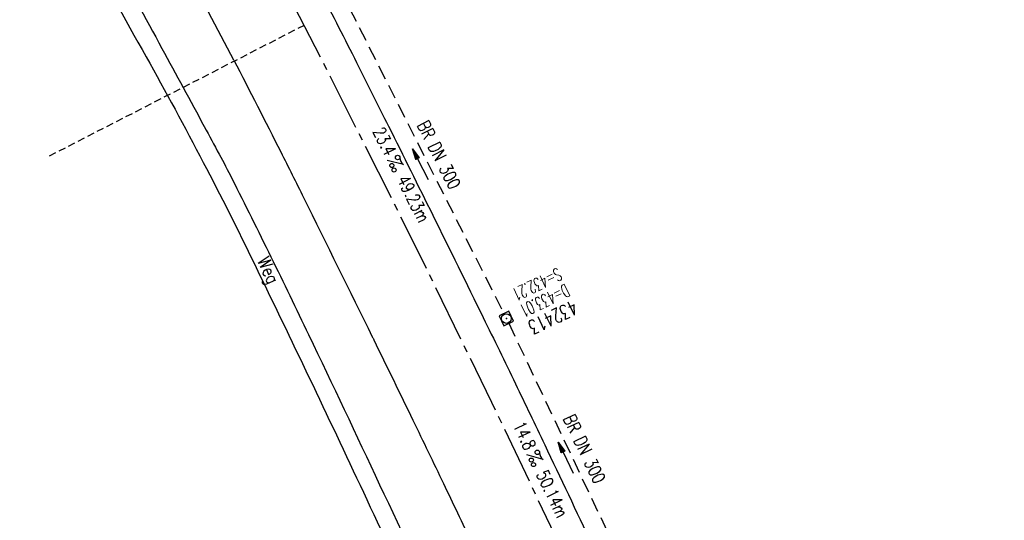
# Model space of a CAD drawing. Extents: x 454519 to 459636, y 422856 to 428936.
# Tile 40 of 82: x 455798 to 455936, y 426912 to 426982. Entities that reach past the tile are written whole.
import ezdxf
from ezdxf.enums import TextEntityAlignment as Align

# ---------------------------------------------------------------- set-up
doc = ezdxf.new("R2010")
doc.units = 0
doc.header["$LTSCALE"] = 2
doc.header["$MEASUREMENT"] = 0
for name, pattern in [('ACHSE', [5.5, 4, -0.5, 0.5, -0.5]), ('AUSGEZOGEN', [0]), ('GESTRICH-X2', [1.5, 1, -0.5]), ('GESTRICHELT', [0.75, 0.5, -0.25])]:
    doc.linetypes.add(name, pattern=pattern)
doc.layers.get('0').update_dxf_attribs({"linetype": 'CONTINUOUS'})
for name, color, linetype in [('ACHSETOP', 1, 'ACHSE'), ('FBR', 8, 'CONTINUOUS'), ('HEKTOM', 1, 'GESTRICHELT'), ('KANAL', 7, 'GESTRICH-X2'), ('PFEIL', 7, 'CONTINUOUS'), ('RINNE', 8, 'CONTINUOUS'), ('SCHACHTNR', 6, 'CONTINUOUS'), ('SCHRIFT', 7, 'AUSGEZOGEN'), ('SCHSYMBOL', 7, 'CONTINUOUS'), ('TEXTO', 4, 'CONTINUOUS'), ('TEXTU', 4, 'CONTINUOUS'), ('WEG', 8, 'AUSGEZOGEN')]:
    doc.layers.add(name, color=color, linetype=linetype)
doc.styles.add('ROMANS', font='romans.shx', dxfattribs={"width": 0.8})
pattern_1 = [(3.773975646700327, (455992.015078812, 426960.8069440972), (-0.06582068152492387, 0.9978314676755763), [])]

# ---------------------------------------------------------------- blocks, each defined once
blk = doc.blocks.new('PROM')
blk.add_line((1.566024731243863, 1.817237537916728), (0.0190527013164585, 0.0153243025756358))
for centre, radius in [((0.3173753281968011, 1.509743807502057), 0.3170057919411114), ((0.9430842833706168, 0.2908182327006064), 0.2830165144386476), ((1.644538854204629, 0.287494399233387), 0.2830165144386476)]:
    blk.add_circle(centre, radius)
blk.add_arc((0.9918717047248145, 2.681739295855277), 1.033048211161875, 239.1413865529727, 303.3549228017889)
blk = doc.blocks.new('PFEIL2')
at = {"color": 0}
for p, q in [((0.8796887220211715, 0.0024565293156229), (-2.401395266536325, -0.0115320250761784)), ((0.8808543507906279, -0.2709205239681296), (0.8785230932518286, 0.2758335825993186)), ((0.8785230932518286, 0.2758335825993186), (2.429089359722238, 0.0090619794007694)), ((0.9110887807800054, 0.2702307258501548), (0.8785706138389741, 0.2646884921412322)), ((0.9651190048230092, 0.2609349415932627), (0.8786494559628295, 0.2461975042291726)), ((1.019149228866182, 0.2516391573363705), (0.8787282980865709, 0.2277065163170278)), ((1.073179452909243, 0.24234337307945), (0.8788071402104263, 0.2092155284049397)), ((1.127209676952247, 0.2330475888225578), (0.8788859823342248, 0.1907245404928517)), ((1.181239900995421, 0.2237518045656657), (0.8789648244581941, 0.1722335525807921)), ((1.235270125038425, 0.2144560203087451), (0.8790436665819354, 0.1537425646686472)), ((1.289300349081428, 0.2051602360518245), (0.8791225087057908, 0.1352515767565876)), ((1.34333057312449, 0.195864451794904), (0.8792013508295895, 0.1167605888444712)), ((1.397360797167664, 0.1865686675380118), (0.8792801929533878, 0.0982696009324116)), ((1.451391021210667, 0.1772728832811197), (0.8793590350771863, 0.0797786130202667)), ((1.505421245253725, 0.1679770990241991), (0.8794378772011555, 0.0612876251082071)), ((1.559451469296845, 0.1586813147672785), (0.8795167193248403, 0.0427966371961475)), ((1.613481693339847, 0.1493855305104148), (0.8795955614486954, 0.024305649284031)), ((1.66751191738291, 0.140089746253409), (0.8796744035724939, 0.005814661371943)), ((1.721542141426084, 0.1307939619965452), (0.8797532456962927, -0.0126763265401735)), ((1.775572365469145, 0.1214981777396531), (0.8798320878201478, -0.0311673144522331)), ((1.829602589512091, 0.1122023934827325), (0.8799109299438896, -0.0496583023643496)), ((1.883632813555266, 0.1029066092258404), (0.8799897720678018, -0.0681492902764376)), ((1.937663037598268, 0.0936108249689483), (0.8800686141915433, -0.08664027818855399)), ((1.991693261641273, 0.0843150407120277), (0.8801474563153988, -0.105131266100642)), ((2.045723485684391, 0.0750192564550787), (0.8802262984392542, -0.1236222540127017)), ((2.099753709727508, 0.0657234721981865), (0.8803051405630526, -0.1421132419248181)), ((2.153783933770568, 0.056427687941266), (0.8803839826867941, -0.1606042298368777)), ((2.207814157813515, 0.0471319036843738), (0.8804628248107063, -0.1790952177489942)), ((2.261844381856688, 0.0378361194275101), (0.8805416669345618, -0.1975862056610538)), ((2.315874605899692, 0.0285403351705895), (0.8806205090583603, -0.2160771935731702)), ((2.36990482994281, 0.0192445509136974), (0.8806993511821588, -0.2345681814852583)), ((2.423935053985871, 0.009948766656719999), (0.8807781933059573, -0.2530591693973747)), ((2.429089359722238, 0.0090619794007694), (0.8808543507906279, -0.2709205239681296))]:
    blk.add_line(p, q, dxfattribs=at)
blk = doc.blocks.new('20')
blk.add_lwpolyline([(-0.7540238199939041, -0.7510624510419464), (0.7541923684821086, -0.7510624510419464), (0.7541923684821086, 0.7497802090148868), (-0.7540238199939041, 0.7497802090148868)], close=True)
blk.add_circle((0, 0), 0.675503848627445)
blk.add_point((0, 0))

msp = doc.modelspace()

# ---------------------------------------------------------------- hatches: boundary and pattern name
at = {"layer": 'RINNE'}
h = msp.add_hatch(dxfattribs=at)
h.set_pattern_fill('_USER', color=256, angle=45, pattern_type=0)
h.set_pattern_definition(pattern_1)
edge = h.paths.add_edge_path()
edge.add_arc((456706.4411801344, 427762.6067025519), 1073.912395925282, 228.1096512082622, 228.1470441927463)
edge.add_arc((456678.3279720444, 427731.2222189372), 1031.7776325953, 228.1470442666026, 228.7443340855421)
edge.add_arc((456817.1179151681, 427889.450250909), 1242.250334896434, 228.7443340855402, 229.2591103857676)
edge.add_arc((456655.3540386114, 427701.6536522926), 994.3892564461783, 229.2591103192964, 229.8344777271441)
edge.add_arc((456546.6304406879, 427572.8394985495), 825.8250047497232, 229.8344777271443, 230.5237640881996)
edge.add_arc((456558.4786236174, 427587.2246473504), 844.4613119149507, 230.5237641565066, 231.2054021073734)
edge.add_arc((456542.6020572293, 427567.4743682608), 819.1208524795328, 231.2054021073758, 231.9337716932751)
edge.add_arc((456729.1171736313, 427805.6348815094), 1121.624271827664, 231.9337716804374, 232.5562171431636)
edge.add_arc((456934.778702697, 428074.2034105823), 1459.892980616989, 232.5562171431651, 233.1286341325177)
edge.add_arc((456379.8464456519, 427334.3332336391), 535.0374845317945, 233.1286341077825, 234.0741831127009)
edge.add_arc((457408.1106984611, 428753.4778926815), 2287.549663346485, 234.0741831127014, 234.3800631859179)
edge.add_arc((456866.2793526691, 427997.2119791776), 1357.216744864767, 234.3800631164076, 234.7771743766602)
edge.add_arc((464010.5409575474, 438116.287582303), 13744.15199700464, 234.7771743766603, 234.830846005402)
edge.add_arc((452553.3409649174, 421856.0940063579), 6147.085440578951, 54.750590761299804, 54.83084403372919, ccw=False)
edge.add_arc((450423.3889629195, 418842.2157004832), 9837.635260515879, 54.68319294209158, 54.75059076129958, ccw=False)
edge.add_arc((457138.5254113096, 428320.4463469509), 1778.298352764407, 234.6831918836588, 234.8417144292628)
edge.add_arc((456312.9742775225, 427148.3422582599), 344.6447442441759, 234.8417144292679, 235.0346464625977)
edge.add_arc((455651.1323267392, 426201.9165695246), 810.2389521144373, 54.90881386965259, 55.03464184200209, ccw=False)
edge.add_arc((626422.3025217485, 508282.4458920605), 188910.6484772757, 205.3823657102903, 205.3841142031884)
edge.add_arc((456954.5834788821, 427870.8300588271), 1333.102490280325, 205.3841352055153, 205.4049463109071)
edge.add_arc((458532.7138070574, 428620.3483963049), 3080.178067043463, 205.4049463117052, 205.4263619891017)
edge.add_arc((1550284.820349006, 947638.4946961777), 1211923.632914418, 205.4263799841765, 205.4274597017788)
edge.add_arc((477688.698213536, 437702.3092579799), 24280.01867683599, 205.427459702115, 205.4469566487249)
edge.add_arc((517203.975589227, 456505.2410412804), 68040.81608416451, 205.4469541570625, 205.4586010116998)
edge.add_arc((456349.458995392, 427533.0808383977), 641.5708607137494, 205.4586010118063, 206.274924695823)
edge.add_arc((456893.6314883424, 427801.7313742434), 1248.445487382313, 206.2749247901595, 206.8602051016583)
edge.add_arc((456329.0991548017, 427515.8206175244), 615.6408442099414, 206.8602051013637, 207.7298477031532)
edge.add_arc((456730.4794299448, 427726.8167759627), 1069.100328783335, 207.7298477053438, 208.389861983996)
edge.add_arc((456776.6581306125, 427751.7749475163), 1121.592068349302, 208.3898619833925, 208.9733635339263)
edge.add_arc((456927.9310900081, 427835.5350069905), 1294.50608110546, 208.973363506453, 209.516510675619)
edge.add_arc((456713.8403745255, 427714.3268531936), 1048.485246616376, 209.5165106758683, 210.1493311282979)
edge.add_arc((456739.9802721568, 427729.5097063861), 1078.714591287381, 210.1493311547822, 210.7732249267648)
edge.add_arc((456488.7789916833, 427579.9227502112), 786.347799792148, 210.7732249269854, 211.6209509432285)
edge.add_arc((456413.5991257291, 427533.6338834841), 698.0603633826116, 211.6209508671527, 212.5206615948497)
edge.add_arc((456509.21856517, 427594.5986720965), 811.4613450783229, 212.5206615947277, 213.2703081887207)
edge.add_arc((456783.2679333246, 427774.4122317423), 1139.235615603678, 213.2703081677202, 213.9030311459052)
edge.add_arc((456933.7785731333, 427875.562742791), 1320.577498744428, 213.9030311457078, 214.4647752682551)
edge.add_arc((456431.9996749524, 427531.1536705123), 711.9728062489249, 214.4647751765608, 215.2297269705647)
edge.add_arc((456476.0714290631, 427562.2771301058), 765.926390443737, 215.2297269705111, 215.9776623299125)
edge.add_arc((456765.3114316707, 427772.2500499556), 1123.34548083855, 215.9776622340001, 216.5953030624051)
edge.add_arc((456809.5369494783, 427805.0891933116), 1178.430013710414, 216.595303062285, 217.1637610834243)
edge.add_arc((456701.0629044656, 427722.8609933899), 1042.312067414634, 217.1637609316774, 217.7681853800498)
edge.add_arc((456604.7520500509, 427648.2402554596), 920.4759676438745, 217.7681853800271, 218.5206743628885)
edge.add_arc((456318.3035235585, 427420.220001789), 554.3530450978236, 218.5206743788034, 219.4901857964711)
edge.add_arc((456528.37406017, 427593.3283626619), 826.5590974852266, 219.4901857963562, 220.0808899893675)
edge.add_arc((457478.2647514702, 428392.6692785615), 2068.025257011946, 220.0808900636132, 220.4543903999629)
edge.add_arc((457304.0648032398, 428244.1281273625), 1839.092743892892, 220.4543903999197, 220.8877486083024)
edge.add_arc((456561.2622209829, 427600.9703044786), 856.5411364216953, 220.8877485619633, 221.5226725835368)
edge.add_arc((456315.6048677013, 427383.4576779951), 528.4264035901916, 221.52267258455, 222.5897953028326)
edge.add_arc((456489.1192784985, 427542.9553317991), 764.1099887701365, 222.5897952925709, 223.4773137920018)
edge.add_arc((456673.2338726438, 427717.5350610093), 1017.834772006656, 223.4773137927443, 224.0533764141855)
edge.add_arc((456818.2277706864, 427857.8153168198), 1219.581595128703, 224.053376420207, 224.5796562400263)
edge.add_arc((456792.9479339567, 427832.9037103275), 1184.089930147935, 224.5796562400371, 225.1708086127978)
edge.add_arc((456580.1694347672, 427618.852754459), 882.2745868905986, 225.1708085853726, 225.8556112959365)
edge.add_arc((456478.2524220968, 427513.8454629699), 735.9406921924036, 225.8556112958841, 226.718988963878)
edge.add_arc((456503.4554284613, 427540.6080077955), 772.7024295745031, 226.7189889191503, 227.5615890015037)
edge.add_arc((456706.4411788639, 427762.6067011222), 1073.512394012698, 227.5615890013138, 228.1470441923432)
edge.add_arc((456678.3279720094, 427731.2222188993), 1031.377632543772, 228.1470442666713, 228.7443340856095)
edge.add_arc((456817.1179151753, 427889.4502509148), 1241.850334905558, 228.7443340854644, 229.2591103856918)
edge.add_arc((456655.3540386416, 427701.6536523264), 993.9892564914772, 229.259110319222, 229.834477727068)
edge.add_arc((456546.630440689, 427572.8394985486), 825.4250047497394, 229.8344777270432, 230.5237640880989)
edge.add_arc((456558.478623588, 427587.2246473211), 844.0613118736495, 230.5237641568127, 231.2054021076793)
edge.add_arc((456542.6020572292, 427567.4743682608), 818.7208524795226, 231.2054021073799, 231.9337716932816)
edge.add_arc((456729.1171736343, 427805.6348815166), 1121.224271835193, 231.933771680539, 232.5562171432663)
edge.add_arc((456934.7787026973, 428074.2034105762), 1459.492980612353, 232.5562171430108, 233.1286341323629)
edge.add_arc((456379.84644566, 427334.333233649), 534.6374845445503, 233.1286341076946, 234.0741831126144)
edge.add_arc((457408.1106984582, 428753.4778926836), 2287.149663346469, 234.0741831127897, 234.3800631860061)
edge.add_arc((456866.2793527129, 427997.2119792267), 1356.816744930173, 234.3800631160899, 234.7771743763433)
edge.add_arc((464010.5409575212, 438116.2875823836), 13743.75199705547, 234.7771743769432, 234.8308460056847)
edge.add_arc((452553.3409592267, 421856.0939983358), 6147.485450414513, 54.75059076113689, 54.83084403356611, ccw=False)
edge.add_arc((450423.3889629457, 418842.2157005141), 9838.035260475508, 54.6831929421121, 54.7505907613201, ccw=False)
edge.add_arc((457138.52541285, 428320.4463491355), 1777.898355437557, 234.6831918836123, 234.8417144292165)
edge.add_arc((456312.974277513, 427148.3422582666), 344.2447442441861, 234.8417144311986, 235.034646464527)
edge.add_arc((455651.1323182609, 426201.9165575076), 810.6389668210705, 54.90881386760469, 55.03464183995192, ccw=False)
h = msp.add_hatch(dxfattribs=at)
h.set_pattern_fill('_USER', color=256, angle=45, pattern_type=0)
h.set_pattern_definition(pattern_1)
edge = h.paths.add_edge_path()
edge.add_arc((456706.4411801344, 427762.6067025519), 1073.912395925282, 228.1096512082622, 228.1470441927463)
edge.add_arc((456678.3279720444, 427731.2222189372), 1031.7776325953, 228.1470442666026, 228.7443340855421)
edge.add_arc((456817.1179151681, 427889.450250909), 1242.250334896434, 228.7443340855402, 229.2591103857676)
edge.add_arc((456655.3540386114, 427701.6536522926), 994.3892564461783, 229.2591103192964, 229.8344777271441)
edge.add_arc((456546.6304406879, 427572.8394985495), 825.8250047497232, 229.8344777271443, 230.5237640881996)
edge.add_arc((456558.4786236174, 427587.2246473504), 844.4613119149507, 230.5237641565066, 231.2054021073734)
edge.add_arc((456542.6020572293, 427567.4743682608), 819.1208524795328, 231.2054021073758, 231.9337716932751)
edge.add_arc((456729.1171736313, 427805.6348815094), 1121.624271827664, 231.9337716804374, 232.5562171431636)
edge.add_arc((456934.778702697, 428074.2034105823), 1459.892980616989, 232.5562171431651, 233.1286341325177)
edge.add_arc((456379.8464456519, 427334.3332336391), 535.0374845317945, 233.1286341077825, 234.0741831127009)
edge.add_arc((457408.1106984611, 428753.4778926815), 2287.549663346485, 234.0741831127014, 234.3800631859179)
edge.add_arc((456866.2793526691, 427997.2119791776), 1357.216744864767, 234.3800631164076, 234.7771743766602)
edge.add_arc((464010.5409575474, 438116.287582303), 13744.15199700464, 234.7771743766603, 234.830846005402)
edge.add_arc((452553.3409649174, 421856.0940063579), 6147.085440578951, 54.750590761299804, 54.83084403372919, ccw=False)
edge.add_arc((450423.3889629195, 418842.2157004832), 9837.635260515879, 54.68319294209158, 54.75059076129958, ccw=False)
edge.add_arc((457138.5254113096, 428320.4463469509), 1778.298352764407, 234.6831918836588, 234.8417144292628)
edge.add_arc((456312.9742775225, 427148.3422582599), 344.6447442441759, 234.8417144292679, 235.0346464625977)
edge.add_arc((455651.1323267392, 426201.9165695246), 810.2389521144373, 54.90881386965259, 55.03464184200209, ccw=False)
edge.add_arc((626422.3025217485, 508282.4458920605), 188910.6484772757, 205.3823657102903, 205.3841142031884)
edge.add_arc((456954.5834788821, 427870.8300588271), 1333.102490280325, 205.3841352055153, 205.4049463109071)
edge.add_arc((458532.7138070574, 428620.3483963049), 3080.178067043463, 205.4049463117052, 205.4263619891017)
edge.add_arc((1550284.820349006, 947638.4946961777), 1211923.632914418, 205.4263799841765, 205.4274597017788)
edge.add_arc((477688.698213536, 437702.3092579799), 24280.01867683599, 205.427459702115, 205.4469566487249)
edge.add_arc((517203.975589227, 456505.2410412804), 68040.81608416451, 205.4469541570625, 205.4586010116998)
edge.add_arc((456349.458995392, 427533.0808383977), 641.5708607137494, 205.4586010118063, 206.274924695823)
edge.add_arc((456893.6314883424, 427801.7313742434), 1248.445487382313, 206.2749247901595, 206.8602051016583)
edge.add_arc((456329.0991548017, 427515.8206175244), 615.6408442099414, 206.8602051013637, 207.7298477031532)
edge.add_arc((456730.4794299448, 427726.8167759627), 1069.100328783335, 207.7298477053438, 208.389861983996)
edge.add_arc((456776.6581306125, 427751.7749475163), 1121.592068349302, 208.3898619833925, 208.9733635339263)
edge.add_arc((456927.9310900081, 427835.5350069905), 1294.50608110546, 208.973363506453, 209.516510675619)
edge.add_arc((456713.8403745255, 427714.3268531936), 1048.485246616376, 209.5165106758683, 210.1493311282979)
edge.add_arc((456739.9802721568, 427729.5097063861), 1078.714591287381, 210.1493311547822, 210.7732249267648)
edge.add_arc((456488.7789916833, 427579.9227502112), 786.347799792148, 210.7732249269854, 211.6209509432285)
edge.add_arc((456413.5991257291, 427533.6338834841), 698.0603633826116, 211.6209508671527, 212.5206615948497)
edge.add_arc((456509.21856517, 427594.5986720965), 811.4613450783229, 212.5206615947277, 213.2703081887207)
edge.add_arc((456783.2679333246, 427774.4122317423), 1139.235615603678, 213.2703081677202, 213.9030311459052)
edge.add_arc((456933.7785731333, 427875.562742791), 1320.577498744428, 213.9030311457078, 214.4647752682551)
edge.add_arc((456431.9996749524, 427531.1536705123), 711.9728062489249, 214.4647751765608, 215.2297269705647)
edge.add_arc((456476.0714290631, 427562.2771301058), 765.926390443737, 215.2297269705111, 215.9776623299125)
edge.add_arc((456765.3114316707, 427772.2500499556), 1123.34548083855, 215.9776622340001, 216.5953030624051)
edge.add_arc((456809.5369494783, 427805.0891933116), 1178.430013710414, 216.595303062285, 217.1637610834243)
edge.add_arc((456701.0629044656, 427722.8609933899), 1042.312067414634, 217.1637609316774, 217.7681853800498)
edge.add_arc((456604.7520500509, 427648.2402554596), 920.4759676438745, 217.7681853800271, 218.5206743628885)
edge.add_arc((456318.3035235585, 427420.220001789), 554.3530450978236, 218.5206743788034, 219.4901857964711)
edge.add_arc((456528.37406017, 427593.3283626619), 826.5590974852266, 219.4901857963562, 220.0808899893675)
edge.add_arc((457478.2647514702, 428392.6692785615), 2068.025257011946, 220.0808900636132, 220.4543903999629)
edge.add_arc((457304.0648032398, 428244.1281273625), 1839.092743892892, 220.4543903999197, 220.8877486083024)
edge.add_arc((456561.2622209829, 427600.9703044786), 856.5411364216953, 220.8877485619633, 221.5226725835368)
edge.add_arc((456315.6048677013, 427383.4576779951), 528.4264035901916, 221.52267258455, 222.5897953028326)
edge.add_arc((456489.1192784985, 427542.9553317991), 764.1099887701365, 222.5897952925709, 223.4773137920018)
edge.add_arc((456673.2338726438, 427717.5350610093), 1017.834772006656, 223.4773137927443, 224.0533764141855)
edge.add_arc((456818.2277706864, 427857.8153168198), 1219.581595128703, 224.053376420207, 224.5796562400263)
edge.add_arc((456792.9479339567, 427832.9037103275), 1184.089930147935, 224.5796562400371, 225.1708086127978)
edge.add_arc((456580.1694347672, 427618.852754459), 882.2745868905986, 225.1708085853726, 225.8556112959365)
edge.add_arc((456478.2524220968, 427513.8454629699), 735.9406921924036, 225.8556112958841, 226.718988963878)
edge.add_arc((456503.4554284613, 427540.6080077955), 772.7024295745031, 226.7189889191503, 227.5615890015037)
edge.add_arc((456706.4411788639, 427762.6067011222), 1073.512394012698, 227.5615890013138, 228.1470441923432)
edge.add_arc((456678.3279720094, 427731.2222188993), 1031.377632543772, 228.1470442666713, 228.7443340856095)
edge.add_arc((456817.1179151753, 427889.4502509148), 1241.850334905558, 228.7443340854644, 229.2591103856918)
edge.add_arc((456655.3540386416, 427701.6536523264), 993.9892564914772, 229.259110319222, 229.834477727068)
edge.add_arc((456546.630440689, 427572.8394985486), 825.4250047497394, 229.8344777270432, 230.5237640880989)
edge.add_arc((456558.478623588, 427587.2246473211), 844.0613118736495, 230.5237641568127, 231.2054021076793)
edge.add_arc((456542.6020572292, 427567.4743682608), 818.7208524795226, 231.2054021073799, 231.9337716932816)
edge.add_arc((456729.1171736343, 427805.6348815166), 1121.224271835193, 231.933771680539, 232.5562171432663)
edge.add_arc((456934.7787026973, 428074.2034105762), 1459.492980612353, 232.5562171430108, 233.1286341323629)
edge.add_arc((456379.84644566, 427334.333233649), 534.6374845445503, 233.1286341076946, 234.0741831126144)
edge.add_arc((457408.1106984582, 428753.4778926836), 2287.149663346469, 234.0741831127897, 234.3800631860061)
edge.add_arc((456866.2793527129, 427997.2119792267), 1356.816744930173, 234.3800631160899, 234.7771743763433)
edge.add_arc((464010.5409575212, 438116.2875823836), 13743.75199705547, 234.7771743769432, 234.8308460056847)
edge.add_arc((452553.3409592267, 421856.0939983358), 6147.485450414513, 54.75059076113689, 54.83084403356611, ccw=False)
edge.add_arc((450423.3889629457, 418842.2157005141), 9838.035260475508, 54.6831929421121, 54.7505907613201, ccw=False)
edge.add_arc((457138.52541285, 428320.4463491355), 1777.898355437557, 234.6831918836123, 234.8417144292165)
edge.add_arc((456312.974277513, 427148.3422582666), 344.2447442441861, 234.8417144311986, 235.034646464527)
edge.add_arc((455651.1323182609, 426201.9165575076), 810.6389668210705, 54.90881386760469, 55.03464183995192, ccw=False)

# ---------------------------------------------------------------- linework, layer by layer
at = {"layer": 'ACHSETOP', "flags": 128}
msp.add_lwpolyline([(457915.715, 424851.2929999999, -5.7237020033e-06), (457913.5820045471, 424853.8127098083, -4.40682974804e-05), (457913.305, 424854.14), (457897.156, 424873.224, 3.6424460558e-06), (457889.0809999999, 424882.7655, -8.380590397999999e-06), (457881.006, 424892.307, -2.3643986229e-06), (457872.6148452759, 424902.2225036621, -2.5570617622e-06), (457864.856, 424911.3910000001), (457848.707, 424930.475, 2.68727882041e-05), (457843.578, 424936.5355000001, -1.29691010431e-05), (457838.449, 424942.596, -0.0008275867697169), (457837.3373354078, 424943.9140458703, -0.0001929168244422), (457832.58, 424949.578, -0.0028355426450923), (457826.3601611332, 424957.0749066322, -0.0018102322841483), (457816.727, 424968.908, -0.002662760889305), (457809.6168318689, 424977.8032842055, -0.002227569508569), (457801.222, 424988.5189999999, -0.0022271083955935), (457793.586991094, 424998.4457470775, -0.0022354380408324), (457786.069, 425008.403, -0.0022366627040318), (457778.6386646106, 425018.4293945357, -0.002229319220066), (457771.2739999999, 425028.555, -0.0022277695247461), (457764.0066893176, 425038.7363237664, -0.0022310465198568), (457756.841, 425048.967, -0.0022380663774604), (457749.7119100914, 425059.3415419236, -0.0022697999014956), (457742.775, 425069.634, -0.0022012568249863), (457734.8705065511, 425081.5914196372, -0.0029583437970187), (457729.081, 425090.549, -0.0013758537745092), (457721.2991441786, 425102.8212166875, -0.0021970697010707), (457716.4810000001, 425110.541, -1.77989326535e-05), (457715.867577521, 425111.5336072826, 0.0001024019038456), (457715.761, 425111.706, 4.6999397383e-06), (457709.1855, 425122.3370000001, -6.2622585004e-06), (457702.61, 425132.968), (457689.4600000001, 425154.229), (457676.309, 425175.4909999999), (457663.1579999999, 425196.753, -6.4889327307e-06), (457656.5829999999, 425207.3835, 6.4889371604e-06), (457650.008, 425218.014), (457636.857, 425239.276), (457623.706, 425260.5379999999, -6.4889351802e-06), (457617.131, 425271.1685, 6.4889319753e-06), (457610.556, 425281.799), (457597.4050000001, 425303.061), (457584.254, 425324.3229999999, -1.70093747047e-05), (457577.679, 425334.9540000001, 1.70094578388e-05), (457571.104, 425345.585, 1.0520711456e-05), (457564.5285, 425356.2155, -6.502888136e-06), (457557.953, 425366.846, -2.0911148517e-06), (457550.8248519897, 425378.3703994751, -2.474848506e-06), (457544.802, 425388.108, -1.22541592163e-05), (457538.227, 425398.739, 1.6007444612e-06), (457531.652, 425409.37, 1.27604963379e-05), (457522.1504988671, 425424.7318210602, 3.64865904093e-05), (457518.8218128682, 425430.1123795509, 1.5838947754e-06), (457518.5, 425430.632, 0.0014941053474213), (457513.1669522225, 425439.1858245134, 0.0010094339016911), (457505.21, 425451.807, 0.002111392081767), (457499.479469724, 425460.7721368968, 0.0015644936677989), (457491.657, 425472.814, 0.0015642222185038), (457484.7942822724, 425483.2350990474, 0.0015586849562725), (457477.842, 425493.65, 0.0015615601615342), (457470.823847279, 425504.0228088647, 0.0015675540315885), (457463.768, 425514.3119999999, 0.0015669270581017), (457456.6441898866, 425524.5619353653, 0.0015624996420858), (457449.436, 425534.796, 0.001556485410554), (457442.1688317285, 425544.9782870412, 0.0015589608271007), (457434.85, 425555.099, 0.0015635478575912), (457427.4628506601, 425565.1809841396, 0.0015631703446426), (457420.011, 425575.2189999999, 0.0015648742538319), (457412.5004685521, 425585.204919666, 0.0015637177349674), (457404.922, 425595.151, 0.0015623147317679), (457397.2846513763, 425605.0454179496, 0.0015619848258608), (457389.5840000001, 425614.894, 0.0015630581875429), (457381.8118255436, 425624.7070369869, 0.0015675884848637), (457374.001, 425634.443, 0.001560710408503), (457366.1356377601, 425644.1222442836, 0.0015538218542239), (457358.175, 425653.795, 0.0015575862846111), (457350.1548215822, 425663.4174354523, 0.0015642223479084), (457342.109, 425672.949, 0.0015715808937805), (457333.9999520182, 425682.4341361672, 0.001566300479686), (457325.804, 425691.9, 0.0015597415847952), (457317.5557809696, 425701.3067350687, 0.001562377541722), (457309.263, 425710.646, 0.0015602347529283), (457300.9111034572, 425719.9343515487, 0.0015581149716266), (457292.49, 425729.183, 0.0015637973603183), (457284.0013162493, 425738.3897323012, 0.0015694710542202), (457275.4859999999, 425747.51, 0.0015643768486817), (457266.0079555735, 425757.5346882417, 0.0019262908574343), (457258.254, 425765.622, 0.0011855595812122), (457247.5588677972, 425776.6388564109, 0.0018872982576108), (457240.798, 425783.5179999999, 4.14654301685e-05), (457237.4503296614, 425786.8980544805, 0.0003161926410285), (457237.011, 425787.3410000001, 1.6280438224e-06), (457228.4492874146, 425795.9622116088, 2.6488112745e-06), (457223.187, 425801.261), (457205.5699999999, 425819), (457187.954, 425836.739), (457170.338, 425854.4779999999), (457152.722, 425872.217), (457135.106, 425889.956), (457117.49, 425907.6949999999), (457099.874, 425925.434), (457082.258, 425943.173), (457064.642, 425960.912, 1.419089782e-05), (457055.8335, 425969.7815, -1.41908994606e-05), (457047.025, 425978.651), (457029.4089999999, 425996.39), (457011.793, 426014.129), (456994.177, 426031.868), (456976.561, 426049.6070000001), (456958.945, 426067.346), (456941.329, 426085.085), (456923.713, 426102.824), (456906.097, 426120.563, 1.41909002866e-05), (456897.2884999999, 426129.4325, -1.41909011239e-05), (456888.48, 426138.302), (456870.864, 426156.041), (456853.248, 426173.78), (456835.632, 426191.5189999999), (456818.0159999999, 426209.258), (456800.4000000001, 426226.997), (456782.784, 426244.736), (456765.1679999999, 426262.4749999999), (456747.5520000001, 426280.214), (456729.935, 426297.954), (456712.319, 426315.693), (456694.703, 426333.4320000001), (456677.0870000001, 426351.171), (456659.471, 426368.9099999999), (456641.855, 426386.649), (456624.239, 426404.388), (456606.623, 426422.127), (456589.007, 426439.866, 1.41908994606e-05), (456580.1985, 426448.7354999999, -1.419089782e-05), (456571.39, 426457.605), (456553.7739999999, 426475.3439999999), (456536.158, 426493.0829999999), (456518.542, 426510.822), (456500.926, 426528.561), (456483.31, 426546.2999999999), (456465.694, 426564.039), (456448.078, 426581.778), (456430.4620000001, 426599.517, 1.4190898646e-05), (456421.6535, 426608.3865, -1.3510570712e-05), (456412.845, 426617.256), (456395.229, 426634.995), (456383.6329999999, 426646.672, 0.0007250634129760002), (456382.564301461, 426647.7450453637, 0.0001562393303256), (456377.596, 426652.716, 0.0026262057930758), (456370.6938300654, 426659.5454201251, 0.0016677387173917), (456359.733, 426670.206, 0.0024979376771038), (456351.5191550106, 426678.0627434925, 0.0020825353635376), (456341.581, 426687.396, 0.0020850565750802), (456332.3896813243, 426695.8848137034, 0.0020889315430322), (456323.145, 426704.281, 0.002081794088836), (456313.8389599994, 426712.5923190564, 0.0020742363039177), (456304.43, 426720.856, 0.0020791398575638), (456294.951384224, 426729.0423936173, 0.0020872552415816), (456285.4419999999, 426737.118, 0.0020932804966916), (456275.8588959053, 426745.11927066, 0.0020880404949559), (456266.185, 426753.0599999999, 0.00207738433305), (456256.4573893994, 426760.9100970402, 0.0020774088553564), (456246.665, 426768.679, 0.0020817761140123), (456236.7988537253, 426776.3735656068, 0.0020857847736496), (456226.888, 426783.971, 0.002088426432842), (456215.983967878, 426792.186172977, 0.0025125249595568), (456206.858, 426798.9309999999, 0.0016518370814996), (456194.4647360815, 426807.931992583, 0.0026130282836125), (456186.582, 426813.555, 0.0001312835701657), (456181.1924040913, 426817.3551108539, 0.0006611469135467), (456180.121, 426818.108, 1.1783587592e-06), (456173.1205, 426823.0135, -2.232950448e-06), (456166.12, 426827.919), (456145.646, 426842.266), (456125.173, 426856.613), (456104.7000000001, 426870.96), (456084.226, 426885.308, 1.18400998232e-05), (456075.0295, 426891.7525, -1.23971821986e-05), (456065.833, 426898.197, -0.0004398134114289), (456065.7244211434, 426898.2732337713, -2.42444577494e-05), (456063.7559999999, 426899.658, -0.0037126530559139), (456055.7163037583, 426905.404152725, -0.0024268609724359), (456043.5260000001, 426914.345, -0.0045115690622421), (456034.8507370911, 426920.894837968, -0.0034706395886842), (456023.711, 426929.588, -0.0034764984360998), (456013.9624268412, 426937.4158719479, -0.0034780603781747), (456004.328, 426945.375, -0.0034723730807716), (455994.8082299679, 426953.4646542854, -0.0034684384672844), (455985.391, 426961.695, -0.0034672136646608), (455976.0855838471, 426970.0581026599, -0.0034735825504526), (455966.914, 426978.534, -0.003474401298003), (455957.8619912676, 426987.1356547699, -0.0034673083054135), (455948.9120000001, 426995.88, -0.0034699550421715), (455940.0873319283, 427004.7445193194, -0.0034744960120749), (455931.398, 427013.7189999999, -0.0034787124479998), (455922.8336663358, 427022.8141259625, -0.0034747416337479), (455914.3869999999, 427032.0379999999, -0.0034709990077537), (455906.0678161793, 427041.3799572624, -0.0034759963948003), (455897.891, 427050.8229999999, -0.0034695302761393), (455889.8480537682, 427060.3764410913, -0.0034632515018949), (455881.924, 427070.058, -0.0034699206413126), (455874.1312284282, 427079.8531809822, -0.003479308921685), (455866.496, 427089.7289999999, -0.0034793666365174), (455859.0007225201, 427099.707762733, -0.0034686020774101), (455851.622, 427109.821, -0.0034649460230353), (455844.3866210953, 427120.0321984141, -0.0034729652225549), (455837.3099999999, 427130.319, -0.0034779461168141), (455830.3734090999, 427140.708654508, -0.0034738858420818), (455823.574, 427151.206, -0.0034699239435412), (455816.9236234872, 427161.7926200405, -0.0034710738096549), (455810.423, 427172.467, -0.0034717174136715), (455804.0695945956, 427183.2333632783, -0.0034726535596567), (455797.868, 427194.084, -0.0034727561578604), (455791.415108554, 427205.7474470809, -0.0039665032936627), (455785.918, 427216.042, -0.0029763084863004), (455778.9359194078, 427229.566150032, -0.004631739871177), (455774.582, 427238.324, -0.0005794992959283), (455770.4902915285, 427246.7742247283, -0.0017239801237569), (455769.128, 427249.6209999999, -7.0274294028e-06), (455765.12084198, 427258.0697383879, -2.11730011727e-05), (455763.7909999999, 427260.874), (455753.0800000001, 427283.463), (455742.368, 427306.052), (455731.656, 427328.6409999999, -1.64398793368e-05), (455726.8549999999, 427338.766, 1.24121185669e-05), (455722.054, 427348.891, 0.0005048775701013), (455721.9930163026, 427349.0192677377, 2.93048221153e-05), (455720.94, 427351.2279999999, 0.0057605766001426), (455716.6172567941, 427360.0311943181, 0.0037188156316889), (455709.664, 427373.5379999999, 0.0066881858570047), (455704.4555078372, 427383.1581415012, 0.0052035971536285), (455697.4689999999, 427395.36, 0.0052101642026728), (455691.0347966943, 427406.0734819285, 0.005207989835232), (455684.376, 427416.655, 0.0052122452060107), (455677.4979978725, 427427.0956800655, 0.0052146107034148), (455670.407, 427437.3859999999, 0.005207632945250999), (455663.105715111, 427447.5226071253, 0.0052013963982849), (455655.586, 427457.517, 0.005204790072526), (455647.5367865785, 427467.7641095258, 0.0056661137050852), (455639.94, 427477.014, 0.0047628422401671), (455630.2105965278, 427488.3691906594, 0.0070894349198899), (455623.495, 427495.841, 0.0016576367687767), (455615.5612473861, 427504.3634340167, 0.0035717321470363), (455611.838, 427508.28, 1.17252701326e-05), (455607.9953475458, 427512.2645901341, -2.68440352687e-05), (455606.3179999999, 427514.004), (455588.965, 427532.001), (455571.613, 427549.997), (455554.26, 427567.994), (455536.907, 427585.991, 1.38823844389e-05), (455528.2305, 427594.989, -1.38823844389e-05), (455519.554, 427603.987), (455502.201, 427621.984), (455484.848, 427639.981, 1.8861165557e-06), (455479.3094999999, 427645.7249999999, -9.099787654e-07), (455473.771, 427651.4689999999, -0.0011558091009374), (455472.6029245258, 427652.6860379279, -0.0002650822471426), (455467.525, 427658.007, -0.0039632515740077), (455460.8671384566, 427665.1027009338, -0.0025253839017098), (455450.564, 427676.373, -0.0037275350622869), (455442.9838321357, 427684.8758454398, -0.0031201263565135), (455434.068, 427695.157, -0.003121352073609), (455425.9926667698, 427704.7072329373, -0.003124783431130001), (455418.046, 427714.347, -0.0031305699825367), (455410.2178939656, 427724.0887358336, -0.0031292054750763), (455402.509, 427733.9320000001, -0.0031237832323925), (455394.928320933, 427743.86498148, -0.0031215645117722), (455387.467, 427753.899, -0.0031230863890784), (455380.1288377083, 427764.0291989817, -0.0031274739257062), (455372.928, 427774.236, -0.0031283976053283), (455365.8541891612, 427784.5338965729, -0.0031249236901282), (455358.902, 427794.931, -0.0031213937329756), (455351.8268312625, 427805.8035540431, -0.0033664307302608), (455345.3979999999, 427815.969, -0.0028826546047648), (455337.5810054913, 427828.6783308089, -0.004267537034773), (455332.424, 427837.338, -0.0010810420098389), (455326.4189047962, 427847.6716518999, -0.0022261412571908), (455323.536, 427852.7089999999, -8.7910746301e-06), (455321.0106625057, 427857.1676763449, 2.10703376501e-05), (455319.966, 427859.0119999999), (455307.644, 427880.764, -2.4278625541e-06), (455301.483, 427891.6404999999, 4.928862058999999e-06), (455295.322, 427902.5169999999, 4.9286920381e-06), (455289.1609999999, 427913.3929999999, -5.5836846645e-06), (455283, 427924.269, -1.8945056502e-06), (455276.8389358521, 427935.1454925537, -1.894512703e-06), (455270.678, 427946.0219999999, -3.271027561e-06), (455264.5175000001, 427956.8979999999, 3.2710273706e-06), (455258.357, 427967.7739999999, 2.2299249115e-06), (455252.1960601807, 427978.6504974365, 2.2299185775e-06), (455246.035, 427989.5269999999, 5.583686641e-06), (455239.874, 428000.4029999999, -4.9286920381e-06), (455233.713, 428011.2789999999, -4.9288640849e-06), (455227.5520000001, 428022.1554999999, 4.9288623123e-06), (455221.391, 428033.032, 4.9286917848e-06), (455215.23, 428043.9079999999, -4.9286900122e-06), (455209.069, 428054.7839999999, -4.9288620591e-06), (455202.908, 428065.6604999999, 4.9288620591e-06), (455196.747, 428076.537, 4.9286900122e-06), (455190.586, 428087.4129999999, -5.5836865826e-06), (455184.425, 428098.2889999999, -2.0849465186e-06), (455178.2639389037, 428109.1654968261, -2.0849534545e-06), (455172.1029999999, 428120.042, -3.271027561e-06), (455165.9425, 428130.918, 3.2710273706e-06), (455159.782, 428141.7939999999, 2.154606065e-06), (455153.621055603, 428152.6705093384, 2.1545958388e-06), (455147.46, 428163.547, 5.583686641e-06), (455141.299, 428174.423, -4.9286920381e-06), (455135.1379999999, 428185.2989999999, -4.928862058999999e-06), (455128.9769999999, 428196.1755, 4.9288640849e-06), (455122.8159999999, 428207.052, 4.9286900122e-06), (455116.655, 428217.928, -9.2834004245e-06), (455110.494, 428228.804), (455098.1720000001, 428250.557), (455091.753, 428261.8890000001, 0.0006840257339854), (455090.3253055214, 428264.4014055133, 0.0002175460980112), (455085.822, 428272.293, 0.0018807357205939), (455080.9557855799, 428280.7380291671, 0.0012017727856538), (455073.259, 428293.907, 0.0016315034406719), (455067.3301134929, 428303.9204669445, 0.0014208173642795), (455060.452, 428315.377, 0.0014278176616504), (455053.957306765, 428326.0565402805, 0.0014276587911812), (455047.4010000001, 428336.7000000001, 0.0014195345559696), (455040.7914707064, 428347.2942862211, 0.0014165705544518), (455034.108, 428357.8730000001, 0.0014158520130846), (455027.361249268, 428368.4190932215, 0.0014202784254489), (455020.5759999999, 428378.8939999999, 0.0014254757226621), (455013.722351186, 428389.3436762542, 0.0014248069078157), (455006.806, 428399.7590000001, 0.0014180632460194), (454999.838590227, 428410.1228597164, 0.0014153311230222), (454992.799, 428420.467, 0.0014168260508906), (454985.6991507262, 428430.7736839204, 0.0014204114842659), (454978.559, 428441.0140000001, 0.0014255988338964), (454971.3585461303, 428451.2165281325, 0.001422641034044), (454964.085, 428461.3989999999, 0.0014196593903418), (454956.7552913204, 428471.5377432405, 0.0014221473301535), (454949.381, 428481.617, 0.001169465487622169), (454943.2563431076, 428489.8978319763, 0.0014155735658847)], format="xyb", dxfattribs=at)
msp.add_lwpolyline([(455425.5615792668, 427620.8328924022), (455437.3889999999, 427603.696), (455451.6370000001, 427583.1540000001), (455465.9240000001, 427562.6380000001), (455480.2369999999, 427542.141), (455494.566, 427521.655), (455502.115, 427510.8679999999), (455508.901, 427501.173), (455523.231, 427480.688), (455537.549, 427460.193), (455551.8440000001, 427439.684), (455566.1079999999, 427419.153), (455580.3329999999, 427398.5939999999), (455594.509, 427378.0020000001), (455608.627, 427357.37), (455622.6770000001, 427336.692), (455636.6520000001, 427315.9620000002), (455650.541, 427295.176), (455664.336, 427274.326), (455678.027, 427253.408), (455691.6039999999, 427232.416), (455705.058, 427211.3449999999), (455718.3799999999, 427190.19), (455731.559, 427168.946), (455744.586, 427147.6090000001), (455757.451, 427126.1729999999), (455770.144, 427104.635), (455782.6539999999, 427082.99), (455794.9709999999, 427061.235), (455807.085, 427039.366), (455818.985, 427017.3800000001), (455825.1620000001, 427005.7540000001), (455830.66, 426995.275), (455842.1049999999, 426973.0479999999), (455853.318, 426950.7039999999), (455864.297, 426928.244), (455875.042, 426905.671), (455885.551, 426882.987), (455895.823, 426860.1949999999), (455905.858, 426837.2979999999), (455915.653, 426814.2970000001), (455925.208, 426791.1950000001), (455934.5220000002, 426767.995), (455943.594, 426744.699), (455948.562, 426731.628), (455952.423, 426721.31), (455961.0200000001, 426697.8350000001), (455969.41, 426674.284), (455977.618, 426650.6699999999), (455985.671, 426627.003), (455993.593, 426603.291), (456001.4120000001, 426579.5450000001), (456009.153, 426555.774), (456016.843, 426531.9860000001), (456024.0050000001, 426509.7530000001), (456024.508, 426508.1900000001), (456032.1799999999, 426484.396), (456039.904, 426460.619), (456047.73, 426436.8759999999), (456055.7050000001, 426413.1820000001), (456063.88, 426389.5570000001), (456072.3010000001, 426366.0180000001), (456081.017, 426342.586), (456090.074, 426319.285), (456099.517, 426296.1380000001), (456109.393, 426273.171), (456119.7439999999, 426250.415), (456130.613, 426227.9020000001), (456142.0320000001, 426205.6639999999), (456154.0029999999, 426183.7179999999), (456166.52, 426162.077), (456179.5739999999, 426140.7570000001), (456193.156, 426119.769), (456207.2589999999, 426099.127), (456221.873, 426078.8449999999), (456236.9900000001, 426058.9340000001), (456252.6, 426039.4070000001), (456266.6680807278, 426022.6831789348)], dxfattribs=at)
at = {"layer": 'FBR', "flags": 128}
for points in [[(457176.513, 425850.979, -1.3087681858e-06), (457160.2869374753, 425867.3886079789, -0.0001755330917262)], [(455790.9551428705, 427076.8541877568, -0.0007154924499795), (455798.285, 427063.8690000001, -0.0011177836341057), (455805.7868918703, 427050.4644692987, -0.0017849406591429), (455810.436, 427042.0429999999, -0.001803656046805), (455814.7364729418, 427034.1191698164, -0.0010070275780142), (455822.3589999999, 427019.8839999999, -0.0008320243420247), (455829.6016074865, 427006.2379620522, -0.0011587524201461), (455834.763, 426996.419, -0.0016521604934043), (455840.4326263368, 426985.4843611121, -0.0018413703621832), (455845.4509999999, 426975.6379999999, -0.001136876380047), (455849.9248844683, 426966.7291931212, -0.0008188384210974), (455856.088, 426954.336, -0.0008844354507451), (455863.1355916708, 426940.0423231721, -0.0013729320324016), (455867.6339999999, 426930.814, -0.0015501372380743), (455871.7157792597, 426922.3145776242, -0.000946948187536), (455878.328, 426908.368, -0.0010797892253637)]]:
    msp.add_lwpolyline(points, format="xyb", dxfattribs=at)
at = {"layer": 'FBR'}
for points in [[(455771.417, 427080.654, -0.0009801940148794), (455776.382268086, 427071.9450415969, -0.0007819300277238), (455782.5679999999, 427061.006, -0.0006513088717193), (455782.9257609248, 427060.3690701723, -2.19830415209e-05), (455793.5, 427041.4839999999, -0.0020208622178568), (455794.9791170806, 427038.8168647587, -0.0007050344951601), (455799.177, 427031.149)], [(455828.334, 426975.952, -0.0013282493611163), (455834.8645489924, 426963.1606623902, -0.0026760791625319), (455838.055, 426956.786, -1.88416627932e-05), (455847.647537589, 426937.3587663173, -0.0009164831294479), (455847.844, 426936.959, -0.0007942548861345), (455853.3235763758, 426925.7119781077, -0.0010163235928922), (455857.574, 426916.907, -0.0013007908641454), (455861.5062956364, 426908.6636808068, -0.0009599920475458), (455866.784, 426897.47, -0.0013088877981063), (455871.6377320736, 426887.0532581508, -0.0013382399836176), (455876.331, 426876.84, -0.0016510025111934), (455881.8497412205, 426864.6386511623, -0.0023842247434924), (455885.6029999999, 426856.159, -0.0004232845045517), (455889.0101505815, 426848.3430182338, -0.0002538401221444), (455894.674, 426835.3020000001, -0.0002749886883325), (455900.0427156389, 426822.904658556, -0.0004200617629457), (455903.546, 426814.784, -0.0026744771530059), (455903.6904605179, 426814.4433575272, -4.67301181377e-05), (455911.8520000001, 426794.9029999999, -0.0034465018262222), (455914.2819822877, 426788.9688984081, -0.001667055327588), (455919.1799999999, 426776.65)]]:
    msp.add_lwpolyline(points, format="xyb", dxfattribs=at)
at = {"layer": 'FBR', "flags": 128}
msp.add_lwpolyline([(455828.334, 426975.952), (455799.1770000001, 427031.149)], dxfattribs=at)
at = {"layer": 'HEKTOM'}
msp.add_line((455838.125, 426980.813), (455802.531, 426962.563), dxfattribs=at)
at = {"layer": 'KANAL'}
for p, q in [((455844.469, 426983.1879999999), (455866.031, 426940.594)), ((455866.6879999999, 426939.25), (455887.531, 426895.281))]:
    msp.add_line(p, q, dxfattribs=at)
at = {"layer": 'RINNE'}
msp.add_lwpolyline([(455750.8884324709, 427297.871738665, 4.711156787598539e-06), (455760.6942518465, 427277.2457472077, 8.50714783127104e-05)], format="xyb", dxfattribs=at)
msp.add_lwpolyline([(455750.8884324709, 427297.871738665, 4.711156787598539e-06), (455760.6942518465, 427277.2457472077, 8.50714783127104e-05)], format="xyb", dxfattribs=at)
at = {"layer": 'WEG', "flags": 128}
for points in [[(455482.8168225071, 427419.4785729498, -0.03237520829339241), (455484.8183205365, 427419.1888119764, -0.07325448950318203), (455485.6600771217, 427418.8770090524, -0.01588097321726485), (455488.4073193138, 427417.257166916, -0.02706981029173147), (455489.9323106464, 427416.1715865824, -0.004651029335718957), (455492.1088034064, 427414.4040775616, -0.02221318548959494), (455492.5441968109, 427414.0098720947, -0.0003283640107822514), (455494.7711662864, 427411.8029946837, 0.000216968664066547), (455498.140574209, 427408.4624982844, 3.498341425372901e-05), (455502.4011802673, 427404.242705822, 0.00013003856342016), (455503.5477575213, 427403.1078610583, 0.01320789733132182), (455506.9198587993, 427399.9437907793, -0.005629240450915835), (455514.9422832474, 427392.6417303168, -0.00256664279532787), (455520.2611318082, 427387.6386372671, -0.01127150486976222), (455521.4404437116, 427386.4661593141, -0.01349104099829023), (455522.323072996, 427385.4971502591, -0.002775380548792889), (455526.4573112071, 427380.6506151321, -0.00840247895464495), (455531.5423758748, 427374.4122198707, 0.01394174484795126), (455534.6489107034, 427370.6861501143, 0.01166940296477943), (455540.5673238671, 427364.2844597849, -0.005200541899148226), (455554.03079181, 427350.0943697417, -0.0009089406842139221), (455567.5456873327, 427335.496931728, -0.01090390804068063), (455568.6433482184, 427334.2536812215, -0.002285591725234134), (455572.7774681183, 427329.3145517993, 0.001045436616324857), (455581.7888580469, 427318.4940189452, 5.143394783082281e-05), (455592.399920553, 427305.8093518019, 0.001436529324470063), (455592.7811930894, 427305.3563176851, 0.0009048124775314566), (455595.1753393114, 427302.5384448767, 0.0001379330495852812), (455610.9189500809, 427284.0865851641, 8.560679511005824e-06), (455618.745393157, 427274.9192619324, 0.000189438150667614), (455619.0992330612, 427274.5051320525, 0.0001329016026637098), (455619.8533797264, 427273.6236393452, 8.54886023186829e-06), (455631.5813148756, 427259.9231715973, 0.0001437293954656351), (455642.1760946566, 427247.5540730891, -0.0002067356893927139), (455649.5402075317, 427238.9544904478, -0.001422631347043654), (455650.3413533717, 427238.0127426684, -0.0001913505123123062), (455656.2749790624, 427230.9919655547, -0.001892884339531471), (455661.4247339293, 427224.8469035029, -0.001177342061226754), (455669.6434675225, 427214.9164821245, -0.006445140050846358), (455674.9826267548, 427208.2613583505, -0.003783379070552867), (455683.8440487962, 427196.7407186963, -0.006560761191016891), (455695.3240176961, 427181.1590529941, -0.00462756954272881), (455711.1011128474, 427158.7099166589, -0.001887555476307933), (455722.2773303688, 427142.3585245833, -0.002716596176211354), (455729.9379145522, 427130.9261214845, -0.003163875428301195), (455737.7455783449, 427118.9725787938, -0.001951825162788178), (455750.2026844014, 427099.4677372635, -0.004854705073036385), (455764.9716626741, 427075.6339555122, -0.005488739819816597), (455777.5958250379, 427054.2875066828, -0.004871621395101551), (455788.3474870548, 427035.2162015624, -0.009122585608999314), (455793.8021374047, 427024.8744888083, -0.0008084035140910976), (455798.3327897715, 427015.8549404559, 0.0008944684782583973), (455802.4289058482, 427007.7039580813, 0.0002918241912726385), (455809.0106467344, 426994.6838449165, 0.004699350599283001), (455809.4274248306, 426993.8794135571, 0.00331954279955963), (455811.2737626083, 426990.4514944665, -0.0008828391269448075), (455818.2787933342, 426977.5963744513, -0.0001698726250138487), (455824.1922537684, 426966.6898341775, -0.0004825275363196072), (455826.2690614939, 426962.8474998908, -0.006926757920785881), (455828.0469408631, 426959.4384009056, -0.002183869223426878), (455833.4878045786, 426948.5250037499, -0.003150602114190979), (455838.7579398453, 426937.6654254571, -0.001641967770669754), (455848.6699959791, 426916.732286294, -0.003223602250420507), (455858.2905820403, 426895.8927906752, -0.004875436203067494), (455864.427708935, 426882.0124608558, -0.004803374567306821), (455869.2291380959, 426870.5585999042, -0.009338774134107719), (455871.5312963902, 426864.5994697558, -0.0003821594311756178), (455871.9452356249, 426863.4627283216, -0.0004738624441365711), (455872.2774983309, 426862.5454017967, -0.002934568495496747), (455877.547009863, 426847.6814157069, -0.001783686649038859), (455885.985355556, 426823.14620556, -0.001369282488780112), (455888.0671153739, 426816.9668840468, -0.0005510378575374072), (455893.1810931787, 426801.5920623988, -0.00771229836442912), (455898.1912381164, 426785.6546726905, 0.006274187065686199), (455904.2932703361, 426766.0470251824, 0.01204062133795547), (455907.418033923, 426757.1664275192, 0.02385667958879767), (455909.3133324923, 426752.807140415, 0.03061018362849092), (455910.859596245, 426750.1004146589, 0.005118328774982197), (455921.2294236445, 426734.6282659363, 0.02034655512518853), (455934.2029962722, 426717.253743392, -0.03649988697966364), (455941.125, 426707.331, -0.02636807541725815), (455945.4498452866, 426699.0925623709, -0.02441668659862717), (455949.194, 426689.769), (455955.947261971, 426670.2469208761), (455959.3920000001, 426660.289, 0.01120225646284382), (455959.5608097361, 426659.8342497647, 0.002349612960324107), (455960.424, 426657.689)], [(455480.9446915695, 427416.597123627, -0.02923820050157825), (455482.4584475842, 427416.83376613, -0.1541678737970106), (455484.9759228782, 427416.2989909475, -0.02504867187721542), (455488.6766973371, 427413.9512323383, -0.03755865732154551), (455490.931803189, 427412.0881279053, -0.007487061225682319), (455496.2989061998, 427406.7727873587, 0.007280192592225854), (455501.8162424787, 427401.3041389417, 0.01172354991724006), (455513.14999388, 427390.8937197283, -0.020207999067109), (455519.6235562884, 427384.7418406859, -0.02932384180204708), (455524.6151962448, 427378.9558817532, 0.01742914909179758), (455532.7750892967, 427369.0298498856, 0.0161128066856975), (455552.1483819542, 427348.4468535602, -0.02112653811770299), (455566.7686517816, 427332.5983187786, -0.003829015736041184), (455579.8982947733, 427316.8576262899, 0.004590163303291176), (455590.8708069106, 427303.7436823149, 9.118947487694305e-05), (455609.0073218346, 427282.4753923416, 0.0002020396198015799), (455617.1987669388, 427272.8808679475, 0.000438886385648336), (455629.5156373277, 427258.4916835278, -0.0002984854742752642), (455647.6317924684, 427237.3395095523, -0.002786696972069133), (455654.9642105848, 427228.6705793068, -0.001589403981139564), (455667.6865324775, 427213.3595178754, -0.01441437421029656), (455680.7125477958, 427196.6209634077, -0.006189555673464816), (455709.4114177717, 427156.4301139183, -0.005485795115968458), (455729.1106343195, 427127.4342507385, -0.00551470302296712), (455748.0673155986, 427098.1662627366, -0.008801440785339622), (455774.3902423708, 427054.8562830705, -0.01253935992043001), (455791.5539312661, 427023.6936632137, -0.005835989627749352), (455800.2956820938, 427006.3423869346, 0.007413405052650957), (455807.2205751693, 426992.7045864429, 0.006611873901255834), (455816.0628387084, 426976.437675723, -0.007305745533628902), (455824.0449385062, 426961.7045001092, -0.007426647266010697), (455831.1896580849, 426947.5355747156, -0.00333860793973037), (455846.4000040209, 426915.6837137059, -0.006392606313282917), (455861.5670844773, 426882.2650596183, -0.01167981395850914), (455869.2027036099, 426863.6845302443, -0.007762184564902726), (455870.0282507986, 426861.4301127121, -0.0004504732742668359), (455883.612644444, 426822.3577944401, -0.007940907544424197), (455890.7135444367, 426800.7725065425, -0.004849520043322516), (455901.4327296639, 426765.1429748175)]]:
    msp.add_lwpolyline(points, format="xyb", dxfattribs=at)

# ---------------------------------------------------------------- block references
at = {"layer": 'PFEIL'}
for p, rotation in [((455854.3639999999, 426961.429), 116.8336), ((455874.6559002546, 426920.4866103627), 115.3722)]:
    msp.add_blockref('PFEIL2', p, dxfattribs=dict(at, rotation=rotation))
at = {"layer": 'SCHSYMBOL', "rotation": 295.6434028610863}
msp.add_blockref('20', (455866.3679999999, 426939.9139999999), dxfattribs=at)
at = {"layer": 'TEXTU'}
for p, rotation in [((455849.6914589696, 426961.9722467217), 296.8336), ((455869.1877674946, 426920.8916125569), 295.3722)]:
    msp.add_blockref('PROM', p, dxfattribs=dict(at, rotation=rotation))

# ---------------------------------------------------------------- texts
at = {"layer": 'SCHACHTNR', "style": 'ROMANS'}
for s, height, width, p in [('S=432.21', 1.8, 0.6, (455873.528182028, 426947.0438793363)), ('D=433.01', 1.8, 0.6, (455874.6218885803, 426944.7992709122)), ('432413', 2, 0.7, (455875.7054313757, 426942.5243194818))]:
    msp.add_text(s, height=height, rotation=205.6434028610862, dxfattribs=dict(at, width=width)).set_placement(p)
at = {"layer": 'SCHRIFT', "style": 'ROMANS', "width": 0.8}
msp.add_text('Weg', height=1.799999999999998, rotation=294.9122723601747, dxfattribs=at).set_placement((455831.540569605, 426947.9630889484))
at = {"layer": 'TEXTO', "style": 'ROMANS', "width": 0.75}
for rotation, p in [(296.8336, (455856.156, 426962.344)), (295.3722, (455876.4499002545, 426921.3396103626))]:
    msp.add_text('BR DN 300', height=1.8, rotation=rotation, dxfattribs=at).set_placement(p, align=Align.CENTER)
at = {"layer": 'TEXTU', "style": 'ROMANS', "width": 0.75}
for s, rotation, p in [('23.4', 296.8336, (455847.6334589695, 426966.0422467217)), ('49.23m', 296.8336, (455851.0394589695, 426959.2922467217)), ('14.8', 295.3722, (455867.2317674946, 426925.021612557)), ('50.14m', 295.3722, (455870.4817674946, 426918.177612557))]:
    msp.add_text(s, height=1.8, rotation=rotation, dxfattribs=at).set_placement(p)

doc.saveas('drawing.dxf')
